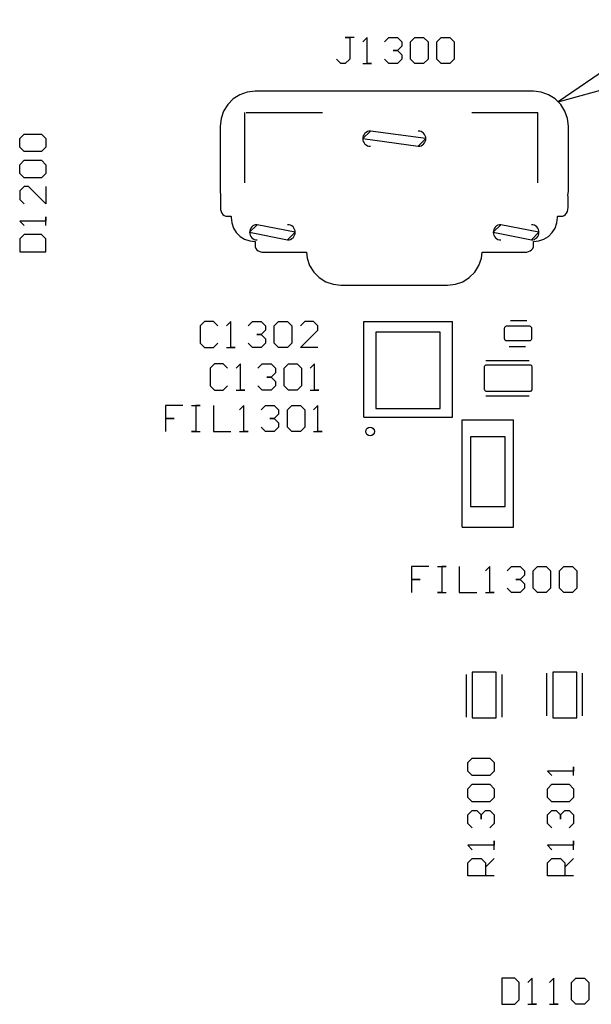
# Model space of a CAD drawing. Header units: inches. Extents: x 0 to 420, y -297 to 0.
# Tile 32 of 41: x 207 to 220, y -96 to -73. Entities that reach past the tile are written whole.
import ezdxf

# ---------------------------------------------------------------- set-up
doc = ezdxf.new("R2010")
doc.units = ezdxf.units.IN
doc.header["$MEASUREMENT"] = 0

msp = doc.modelspace()

# ---------------------------------------------------------------- linework, layer by layer
at = {"color": 12, "true_color": 0xc00000}
for p, q in [((222.21, -73.447), (219.444, -75.329)), ((219.444, -75.329), (222.671, -74.446))]:
    msp.add_line(p, q, dxfattribs=at)
at = {"color": 18, "true_color": 0x000000}
for p, q in [((214.757, -73.853), (214.557, -73.853)), ((214.557, -73.853), (214.657, -73.853)), ((214.657, -73.853), (214.657, -74.353)), ((215.057, -73.853), (214.957, -73.953)), ((215.057, -74.453), (215.057, -73.853)), ((215.057, -73.853), (215.057, -73.853)), ((215.457, -73.953), (215.557, -73.853)), ((215.557, -73.853), (215.757, -73.853)), ((215.757, -73.853), (215.857, -73.953)), ((216.057, -73.953), (216.157, -73.853)), ((216.157, -73.853), (216.357, -73.853)), ((216.357, -73.853), (216.457, -73.953)), ((216.657, -73.953), (216.757, -73.853)), ((216.757, -73.853), (216.957, -73.853)), ((216.957, -73.853), (217.057, -73.953)), ((215.857, -74.053), (215.757, -74.153)), ((215.857, -73.953), (215.857, -74.053)), ((215.857, -74.053), (215.857, -74.053)), ((215.857, -74.053), (215.857, -74.053)), ((215.857, -74.053), (215.857, -74.053)), ((216.057, -74.353), (216.057, -73.953)), ((216.457, -73.953), (216.457, -74.353)), ((216.657, -74.353), (216.657, -73.953)), ((217.057, -73.953), (217.057, -74.353)), ((214.457, -74.453), (214.357, -74.353)), ((214.657, -74.353), (214.557, -74.453)), ((215.557, -74.453), (215.457, -74.353)), ((215.757, -74.153), (215.657, -74.153)), ((215.657, -74.153), (215.757, -74.153)), ((215.757, -74.153), (215.857, -74.253)), ((215.857, -74.353), (215.757, -74.453)), ((215.857, -74.253), (215.857, -74.353)), ((216.157, -74.453), (216.057, -74.353)), ((216.457, -74.353), (216.357, -74.453)), ((216.757, -74.453), (216.657, -74.353)), ((217.057, -74.353), (216.957, -74.453)), ((214.557, -74.453), (214.457, -74.453)), ((214.957, -74.453), (215.157, -74.453)), ((215.157, -74.453), (215.057, -74.453)), ((215.757, -74.453), (215.557, -74.453)), ((216.357, -74.453), (216.157, -74.453)), ((216.957, -74.453), (216.757, -74.453)), ((211.983, -75.266), (211.857, -75.392)), ((212.135, -75.17), (211.983, -75.266)), ((212.304, -75.111), (212.135, -75.17)), ((212.482, -75.091), (212.304, -75.111)), ((218.882, -75.091), (212.482, -75.091)), ((219.06, -75.111), (218.882, -75.091)), ((219.229, -75.17), (219.06, -75.111)), ((219.381, -75.266), (219.229, -75.17)), ((219.507, -75.392), (219.381, -75.266)), ((211.857, -75.392), (211.761, -75.544)), ((219.603, -75.544), (219.507, -75.392)), ((211.702, -75.713), (211.682, -75.891)), ((211.761, -75.544), (211.702, -75.713)), ((212.251, -77.189), (212.251, -75.578)), ((212.282, -75.578), (214.031, -75.578)), ((217.46, -75.578), (218.982, -75.578)), ((218.982, -77.189), (218.982, -75.578)), ((219.662, -75.713), (219.603, -75.544)), ((219.682, -75.891), (219.662, -75.713)), ((211.682, -75.891), (211.682, -77.391)), ((219.682, -77.391), (219.682, -75.891)), ((207.075, -76.175), (207.175, -76.075)), ((207.175, -76.075), (207.575, -76.075)), ((207.575, -76.075), (207.675, -76.175)), ((215.132, -76.003), (214.957, -76.178)), ((216.407, -76.178), (215.132, -76.003)), ((207.075, -76.375), (207.075, -76.175)), ((207.175, -76.475), (207.075, -76.375)), ((207.675, -76.375), (207.575, -76.475)), ((207.675, -76.175), (207.675, -76.375)), ((214.957, -76.178), (216.232, -76.353)), ((216.232, -76.353), (216.407, -76.178)), ((207.575, -76.475), (207.175, -76.475)), ((207.075, -76.775), (207.175, -76.675)), ((207.075, -76.975), (207.075, -76.775)), ((207.175, -76.675), (207.575, -76.675)), ((207.575, -76.675), (207.675, -76.775)), ((207.675, -76.775), (207.675, -76.975)), ((207.175, -77.075), (207.075, -76.975)), ((207.575, -77.075), (207.175, -77.075)), ((207.675, -76.975), (207.575, -77.075)), ((207.175, -77.275), (207.075, -77.375)), ((207.275, -77.275), (207.175, -77.275)), ((207.675, -77.675), (207.275, -77.275)), ((207.675, -77.275), (207.675, -77.675)), ((207.075, -77.375), (207.075, -77.575)), ((211.682, -77.391), (211.691, -77.472)), ((211.691, -77.472), (211.688, -77.511)), ((211.688, -77.511), (211.688, -77.761)), ((219.673, -77.472), (219.682, -77.391)), ((219.676, -77.511), (219.673, -77.472)), ((219.676, -77.761), (219.676, -77.511)), ((207.075, -77.575), (207.175, -77.675)), ((207.675, -78.175), (207.675, -77.975)), ((207.675, -77.975), (207.675, -78.075)), ((211.688, -77.761), (211.692, -77.806)), ((211.692, -77.806), (211.703, -77.848)), ((211.703, -77.848), (211.722, -77.886)), ((211.722, -77.886), (211.746, -77.917)), ((211.746, -77.917), (211.776, -77.941)), ((211.776, -77.941), (211.809, -77.956)), ((211.809, -77.956), (211.843, -77.961)), ((211.843, -77.961), (211.928, -77.961)), ((211.928, -77.961), (211.932, -77.965)), ((211.932, -77.965), (211.932, -77.991)), ((219.432, -77.965), (219.436, -77.961)), ((219.432, -77.991), (219.432, -77.965)), ((219.436, -77.961), (219.521, -77.961)), ((219.521, -77.961), (219.555, -77.956)), ((219.555, -77.956), (219.588, -77.941)), ((219.588, -77.941), (219.618, -77.917)), ((219.618, -77.917), (219.642, -77.886)), ((219.642, -77.886), (219.661, -77.848)), ((219.661, -77.848), (219.672, -77.806)), ((219.672, -77.806), (219.676, -77.761)), ((207.675, -78.075), (207.075, -78.075)), ((207.075, -78.075), (207.075, -78.075)), ((207.075, -78.075), (207.175, -78.175)), ((211.932, -77.991), (211.946, -78.113)), ((211.946, -78.113), (211.986, -78.23)), ((212.532, -78.153), (212.357, -78.328)), ((213.407, -78.328), (212.532, -78.153)), ((218.132, -78.153), (217.957, -78.328)), ((219.007, -78.328), (218.132, -78.153)), ((219.378, -78.23), (219.418, -78.113)), ((219.418, -78.113), (219.432, -77.991)), ((207.175, -78.375), (207.075, -78.475)), ((207.575, -78.375), (207.175, -78.375)), ((207.675, -78.475), (207.575, -78.375)), ((211.986, -78.23), (212.052, -78.334)), ((212.052, -78.334), (212.139, -78.421)), ((212.139, -78.421), (212.243, -78.487)), ((212.357, -78.328), (213.232, -78.503)), ((213.232, -78.503), (213.407, -78.328)), ((217.957, -78.328), (218.832, -78.503)), ((218.832, -78.503), (219.007, -78.328)), ((219.121, -78.487), (219.225, -78.421)), ((219.225, -78.421), (219.312, -78.334)), ((219.312, -78.334), (219.378, -78.23)), ((207.075, -78.475), (207.075, -78.775)), ((207.675, -78.775), (207.675, -78.475)), ((212.243, -78.487), (212.36, -78.527)), ((212.36, -78.527), (212.482, -78.541)), ((212.482, -78.541), (212.482, -78.63)), ((212.482, -78.63), (212.487, -78.664)), ((218.877, -78.664), (218.882, -78.63)), ((218.882, -78.541), (219.004, -78.527)), ((218.882, -78.63), (218.882, -78.541)), ((219.004, -78.527), (219.121, -78.487)), ((207.075, -78.775), (207.675, -78.775)), ((212.487, -78.664), (212.502, -78.697)), ((212.502, -78.697), (212.526, -78.727)), ((212.526, -78.727), (212.557, -78.751)), ((212.557, -78.751), (212.595, -78.77)), ((212.595, -78.77), (212.637, -78.781)), ((212.637, -78.781), (212.682, -78.785)), ((212.682, -78.785), (213.662, -78.785)), ((213.662, -78.785), (213.677, -78.919)), ((217.687, -78.919), (217.702, -78.785)), ((217.702, -78.785), (218.682, -78.785)), ((218.682, -78.785), (218.727, -78.781)), ((218.727, -78.781), (218.769, -78.77)), ((218.769, -78.77), (218.807, -78.751)), ((218.807, -78.751), (218.838, -78.727)), ((218.838, -78.727), (218.862, -78.697)), ((218.862, -78.697), (218.877, -78.664)), ((213.677, -78.919), (213.736, -79.088)), ((213.736, -79.088), (213.832, -79.24)), ((217.532, -79.24), (217.628, -79.088)), ((217.628, -79.088), (217.687, -78.919)), ((213.832, -79.24), (213.958, -79.366)), ((217.406, -79.366), (217.532, -79.24)), ((213.958, -79.366), (214.11, -79.462)), ((214.11, -79.462), (214.279, -79.521)), ((214.279, -79.521), (214.457, -79.541)), ((214.457, -79.541), (216.907, -79.541)), ((216.907, -79.541), (217.085, -79.521)), ((217.085, -79.521), (217.254, -79.462)), ((217.254, -79.462), (217.406, -79.366)), ((211.325, -80.375), (211.225, -80.475)), ((211.525, -80.375), (211.325, -80.375)), ((211.625, -80.475), (211.525, -80.375)), ((211.925, -80.375), (211.825, -80.475)), ((211.925, -80.975), (211.925, -80.375)), ((211.925, -80.375), (211.925, -80.375)), ((212.325, -80.475), (212.425, -80.375)), ((212.425, -80.375), (212.625, -80.375)), ((212.625, -80.375), (212.725, -80.475)), ((212.925, -80.475), (213.025, -80.375)), ((213.025, -80.375), (213.225, -80.375)), ((213.225, -80.375), (213.325, -80.475)), ((213.625, -80.375), (213.525, -80.475)), ((213.825, -80.375), (213.625, -80.375)), ((213.925, -80.475), (213.825, -80.375)), ((214.984, -82.575), (214.984, -80.375)), ((214.984, -80.375), (217.016, -80.375)), ((217.016, -82.575), (217.016, -80.375)), ((218.35, -80.35), (218.725, -80.35)), ((211.225, -80.475), (211.225, -80.875)), ((212.625, -80.675), (212.525, -80.675)), ((212.525, -80.675), (212.625, -80.675)), ((212.725, -80.575), (212.625, -80.675)), ((212.625, -80.675), (212.725, -80.775)), ((212.725, -80.475), (212.725, -80.575)), ((212.725, -80.575), (212.725, -80.575)), ((212.725, -80.575), (212.725, -80.575)), ((212.725, -80.575), (212.725, -80.575)), ((212.925, -80.875), (212.925, -80.475)), ((213.325, -80.475), (213.325, -80.875)), ((213.525, -80.975), (213.925, -80.575)), ((213.925, -80.575), (213.925, -80.475)), ((215.26, -80.623), (215.26, -82.373)), ((216.74, -80.623), (215.26, -80.623)), ((216.74, -82.373), (216.74, -80.623)), ((218.211, -80.524), (218.21, -80.535)), ((218.21, -80.535), (218.21, -80.765)), ((218.215, -80.513), (218.211, -80.524)), ((218.221, -80.504), (218.215, -80.513)), ((218.229, -80.496), (218.221, -80.504)), ((218.238, -80.49), (218.229, -80.496)), ((218.249, -80.486), (218.238, -80.49)), ((218.26, -80.486), (218.249, -80.486)), ((218.31, -80.485), (218.26, -80.485)), ((218.26, -80.485), (218.26, -80.486)), ((218.74, -80.485), (218.31, -80.485)), ((218.79, -80.485), (218.74, -80.485)), ((218.801, -80.486), (218.79, -80.485)), ((218.812, -80.49), (218.801, -80.486)), ((218.821, -80.496), (218.812, -80.49)), ((218.829, -80.504), (218.821, -80.496)), ((218.835, -80.513), (218.829, -80.504)), ((218.839, -80.524), (218.835, -80.513)), ((218.84, -80.535), (218.839, -80.524)), ((218.84, -80.765), (218.84, -80.535)), ((211.225, -80.875), (211.325, -80.975)), ((211.525, -80.975), (211.625, -80.875)), ((212.425, -80.975), (212.325, -80.875)), ((212.725, -80.875), (212.625, -80.975)), ((212.725, -80.775), (212.725, -80.875)), ((213.025, -80.975), (212.925, -80.875)), ((213.325, -80.875), (213.225, -80.975)), ((218.21, -80.765), (218.211, -80.776)), ((218.211, -80.776), (218.215, -80.787)), ((218.215, -80.787), (218.221, -80.796)), ((218.221, -80.796), (218.229, -80.804)), ((218.229, -80.804), (218.238, -80.81)), ((218.238, -80.81), (218.249, -80.814)), ((218.249, -80.814), (218.26, -80.814)), ((218.26, -80.814), (218.26, -80.815)), ((218.26, -80.815), (218.31, -80.815)), ((218.31, -80.815), (218.74, -80.815)), ((218.74, -80.815), (218.79, -80.815)), ((218.79, -80.815), (218.801, -80.814)), ((218.801, -80.814), (218.812, -80.81)), ((218.812, -80.81), (218.821, -80.804)), ((218.821, -80.804), (218.829, -80.796)), ((218.829, -80.796), (218.835, -80.787)), ((218.835, -80.787), (218.839, -80.776)), ((218.839, -80.776), (218.84, -80.765)), ((211.325, -80.975), (211.525, -80.975)), ((211.825, -80.975), (212.025, -80.975)), ((212.025, -80.975), (211.925, -80.975)), ((212.625, -80.975), (212.425, -80.975)), ((213.225, -80.975), (213.025, -80.975)), ((213.925, -80.975), (213.525, -80.975)), ((218.325, -80.95), (218.7, -80.95)), ((211.55, -81.35), (211.45, -81.45)), ((211.75, -81.35), (211.55, -81.35)), ((211.85, -81.45), (211.75, -81.35)), ((212.15, -81.35), (212.05, -81.45)), ((212.15, -81.95), (212.15, -81.35)), ((212.15, -81.35), (212.15, -81.35)), ((212.55, -81.45), (212.65, -81.35)), ((212.65, -81.35), (212.85, -81.35)), ((212.85, -81.35), (212.95, -81.45)), ((213.15, -81.45), (213.25, -81.35)), ((213.25, -81.35), (213.45, -81.35)), ((213.45, -81.35), (213.55, -81.45)), ((213.85, -81.35), (213.75, -81.45)), ((213.85, -81.95), (213.85, -81.35)), ((213.85, -81.35), (213.85, -81.35)), ((217.783, -81.269), (218.783, -81.269)), ((211.45, -81.45), (211.45, -81.85)), ((212.95, -81.55), (212.85, -81.65)), ((212.95, -81.45), (212.95, -81.55)), ((212.95, -81.55), (212.95, -81.55)), ((212.95, -81.55), (212.95, -81.55)), ((212.95, -81.55), (212.95, -81.55)), ((213.15, -81.85), (213.15, -81.45)), ((213.55, -81.45), (213.55, -81.85)), ((217.751, -81.414), (217.75, -81.425)), ((217.75, -81.425), (217.75, -81.925)), ((217.755, -81.403), (217.751, -81.414)), ((217.761, -81.394), (217.755, -81.403)), ((217.769, -81.386), (217.761, -81.394)), ((217.778, -81.38), (217.769, -81.386)), ((217.789, -81.376), (217.778, -81.38)), ((217.8, -81.375), (217.789, -81.376)), ((217.85, -81.375), (217.8, -81.375)), ((218.75, -81.375), (217.85, -81.375)), ((218.8, -81.375), (218.75, -81.375)), ((218.8, -81.376), (218.8, -81.375)), ((218.811, -81.376), (218.8, -81.376)), ((218.822, -81.38), (218.811, -81.376)), ((218.831, -81.386), (218.822, -81.38)), ((218.839, -81.394), (218.831, -81.386)), ((218.845, -81.403), (218.839, -81.394)), ((218.849, -81.414), (218.845, -81.403)), ((218.85, -81.425), (218.849, -81.414)), ((218.85, -81.925), (218.85, -81.425)), ((212.85, -81.65), (212.75, -81.65)), ((212.75, -81.65), (212.85, -81.65)), ((212.85, -81.65), (212.95, -81.75)), ((212.95, -81.75), (212.95, -81.85)), ((211.45, -81.85), (211.55, -81.95)), ((211.55, -81.95), (211.75, -81.95)), ((211.75, -81.95), (211.85, -81.85)), ((212.05, -81.95), (212.25, -81.95)), ((212.25, -81.95), (212.15, -81.95)), ((212.65, -81.95), (212.55, -81.85)), ((212.85, -81.95), (212.65, -81.95)), ((212.95, -81.85), (212.85, -81.95)), ((213.25, -81.95), (213.15, -81.85)), ((213.45, -81.95), (213.25, -81.95)), ((213.55, -81.85), (213.45, -81.95)), ((213.75, -81.95), (213.95, -81.95)), ((213.95, -81.95), (213.85, -81.95)), ((217.75, -81.925), (217.751, -81.936)), ((217.751, -81.936), (217.755, -81.947)), ((217.755, -81.947), (217.761, -81.956)), ((217.761, -81.956), (217.769, -81.964)), ((217.769, -81.964), (217.778, -81.97)), ((217.778, -81.97), (217.789, -81.974)), ((217.789, -81.974), (217.8, -81.975)), ((217.8, -81.975), (217.85, -81.975)), ((217.85, -81.975), (218.75, -81.975)), ((218.75, -81.975), (218.8, -81.975)), ((218.8, -81.975), (218.8, -81.974)), ((218.8, -81.974), (218.811, -81.974)), ((218.811, -81.974), (218.822, -81.97)), ((218.822, -81.97), (218.831, -81.964)), ((218.831, -81.964), (218.839, -81.956)), ((218.839, -81.956), (218.845, -81.947)), ((218.845, -81.947), (218.849, -81.936)), ((218.849, -81.936), (218.85, -81.925)), ((217.783, -82.081), (218.783, -82.081)), ((210.825, -82.3), (210.426, -82.3)), ((210.426, -82.3), (210.426, -82.6)), ((211.025, -82.3), (211.225, -82.3)), ((211.225, -82.3), (211.125, -82.3)), ((211.125, -82.3), (211.125, -82.9)), ((211.525, -82.3), (211.525, -82.9)), ((212.225, -82.3), (212.125, -82.4)), ((212.225, -82.9), (212.225, -82.3)), ((212.225, -82.3), (212.225, -82.3)), ((212.625, -82.4), (212.725, -82.3)), ((212.725, -82.3), (212.925, -82.3)), ((212.925, -82.3), (213.025, -82.4)), ((213.025, -82.5), (212.925, -82.6)), ((213.025, -82.4), (213.025, -82.5)), ((213.025, -82.5), (213.025, -82.5)), ((213.025, -82.5), (213.025, -82.5)), ((213.025, -82.5), (213.025, -82.5)), ((213.225, -82.4), (213.325, -82.3)), ((213.225, -82.8), (213.225, -82.4)), ((213.325, -82.3), (213.525, -82.3)), ((213.525, -82.3), (213.625, -82.4)), ((213.625, -82.4), (213.625, -82.8)), ((213.924, -82.3), (213.824, -82.4)), ((213.924, -82.9), (213.924, -82.3)), ((213.924, -82.3), (213.924, -82.3)), ((215.26, -82.373), (216.74, -82.373)), ((210.426, -82.6), (210.626, -82.6)), ((210.626, -82.6), (210.426, -82.6)), ((210.426, -82.6), (210.426, -82.9)), ((212.925, -82.6), (212.825, -82.6)), ((212.825, -82.6), (212.925, -82.6)), ((212.925, -82.6), (213.025, -82.7)), ((213.025, -82.7), (213.025, -82.8)), ((214.984, -82.575), (217.016, -82.575)), ((217.241, -85.095), (217.241, -82.631)), ((217.241, -82.631), (218.422, -82.631)), ((218.422, -85.095), (218.422, -82.631)), ((211.125, -82.9), (211.025, -82.9)), ((211.025, -82.9), (211.225, -82.9)), ((211.525, -82.9), (211.925, -82.9)), ((212.125, -82.9), (212.325, -82.9)), ((212.325, -82.9), (212.225, -82.9)), ((212.725, -82.9), (212.625, -82.8)), ((212.925, -82.9), (212.725, -82.9)), ((213.025, -82.8), (212.925, -82.9)), ((213.325, -82.9), (213.225, -82.8)), ((213.525, -82.9), (213.325, -82.9)), ((213.625, -82.8), (213.525, -82.9)), ((213.824, -82.9), (214.024, -82.9)), ((214.024, -82.9), (213.924, -82.9)), ((218.231, -83.025), (217.431, -83.025)), ((217.431, -83.025), (217.431, -83.055)), ((217.431, -83.055), (217.431, -83.325)), ((218.231, -83.055), (218.231, -83.025)), ((218.231, -83.325), (218.231, -83.055)), ((217.431, -83.325), (217.436, -83.325)), ((217.436, -83.325), (217.436, -84.325)), ((218.226, -84.325), (218.226, -83.325)), ((218.226, -83.325), (218.231, -83.325)), ((217.436, -84.325), (217.431, -84.325)), ((217.431, -84.325), (217.431, -84.595)), ((218.231, -84.325), (218.226, -84.325)), ((218.231, -84.595), (218.231, -84.325)), ((217.431, -84.595), (217.431, -84.625)), ((217.431, -84.625), (218.231, -84.625)), ((218.231, -84.625), (218.231, -84.595)), ((217.241, -85.095), (218.422, -85.095)), ((216.475, -86), (216.076, -86)), ((216.076, -86), (216.076, -86.3)), ((216.675, -86), (216.875, -86)), ((216.875, -86), (216.775, -86)), ((216.775, -86), (216.775, -86.6)), ((217.175, -86), (217.175, -86.6)), ((217.875, -86), (217.775, -86.1)), ((217.875, -86.6), (217.875, -86)), ((217.875, -86), (217.875, -86)), ((218.275, -86.1), (218.375, -86)), ((218.375, -86), (218.575, -86)), ((218.575, -86), (218.675, -86.1)), ((218.675, -86.1), (218.675, -86.2)), ((218.875, -86.1), (218.975, -86)), ((218.875, -86.5), (218.875, -86.1)), ((218.975, -86), (219.175, -86)), ((219.175, -86), (219.275, -86.1)), ((219.275, -86.1), (219.275, -86.5)), ((219.475, -86.1), (219.574, -86)), ((219.475, -86.5), (219.475, -86.1)), ((219.574, -86), (219.774, -86)), ((219.774, -86), (219.874, -86.1)), ((219.874, -86.1), (219.874, -86.5)), ((216.076, -86.3), (216.276, -86.3)), ((216.276, -86.3), (216.076, -86.3)), ((216.076, -86.3), (216.076, -86.6)), ((218.575, -86.3), (218.475, -86.3)), ((218.475, -86.3), (218.575, -86.3)), ((218.675, -86.2), (218.575, -86.3)), ((218.575, -86.3), (218.675, -86.4)), ((218.675, -86.2), (218.675, -86.2)), ((218.675, -86.2), (218.675, -86.2)), ((218.675, -86.2), (218.675, -86.2)), ((218.375, -86.6), (218.275, -86.5)), ((218.675, -86.5), (218.575, -86.6)), ((218.675, -86.4), (218.675, -86.5)), ((218.975, -86.6), (218.875, -86.5)), ((219.275, -86.5), (219.175, -86.6)), ((219.574, -86.6), (219.475, -86.5)), ((219.874, -86.5), (219.774, -86.6)), ((216.775, -86.6), (216.675, -86.6)), ((216.675, -86.6), (216.875, -86.6)), ((217.175, -86.6), (217.575, -86.6)), ((217.775, -86.6), (217.975, -86.6)), ((217.975, -86.6), (217.875, -86.6)), ((218.575, -86.6), (218.375, -86.6)), ((219.175, -86.6), (218.975, -86.6)), ((219.774, -86.6), (219.574, -86.6)), ((217.34, -89.455), (217.34, -88.475)), ((218.025, -88.425), (217.475, -88.425)), ((217.475, -88.425), (217.475, -88.575)), ((217.475, -88.575), (217.475, -89.325)), ((218.025, -88.575), (218.025, -88.425)), ((218.025, -89.325), (218.025, -88.575)), ((218.16, -89.455), (218.16, -88.475)), ((219.19, -89.425), (219.19, -88.445)), ((219.875, -88.425), (219.325, -88.425)), ((219.325, -88.425), (219.325, -88.575)), ((219.325, -88.575), (219.325, -89.325)), ((219.875, -88.575), (219.875, -88.425)), ((219.875, -89.325), (219.875, -88.575)), ((220.01, -89.425), (220.01, -88.445)), ((217.475, -89.325), (217.475, -89.475)), ((217.475, -89.475), (218.025, -89.475)), ((218.025, -89.475), (218.025, -89.325)), ((219.325, -89.325), (219.325, -89.475)), ((219.325, -89.475), (219.875, -89.475)), ((219.875, -89.475), (219.875, -89.325)), ((217.375, -90.5), (217.475, -90.4)), ((217.475, -90.4), (217.875, -90.4)), ((217.875, -90.4), (217.975, -90.5)), ((217.375, -90.7), (217.375, -90.5)), ((217.975, -90.5), (217.975, -90.7)), ((219.8, -90.8), (219.8, -90.6)), ((219.8, -90.6), (219.8, -90.7)), ((217.475, -90.8), (217.375, -90.7)), ((217.875, -90.8), (217.475, -90.8)), ((217.975, -90.7), (217.875, -90.8)), ((219.8, -90.7), (219.2, -90.7)), ((219.2, -90.7), (219.2, -90.7)), ((219.2, -90.7), (219.3, -90.8)), ((217.375, -91.1), (217.475, -91)), ((217.475, -91), (217.875, -91)), ((217.875, -91), (217.975, -91.1)), ((219.2, -91.1), (219.3, -91)), ((219.3, -91), (219.7, -91)), ((219.7, -91), (219.8, -91.1)), ((217.375, -91.3), (217.375, -91.1)), ((217.475, -91.4), (217.375, -91.3)), ((217.975, -91.3), (217.875, -91.4)), ((217.975, -91.1), (217.975, -91.3)), ((219.2, -91.3), (219.2, -91.1)), ((219.3, -91.4), (219.2, -91.3)), ((219.8, -91.3), (219.7, -91.4)), ((219.8, -91.1), (219.8, -91.3)), ((217.875, -91.4), (217.475, -91.4)), ((219.7, -91.4), (219.3, -91.4)), ((217.375, -91.7), (217.475, -91.6)), ((217.375, -91.9), (217.375, -91.7)), ((217.475, -91.6), (217.575, -91.6)), ((217.575, -91.6), (217.575, -91.6)), ((217.575, -91.6), (217.575, -91.6)), ((217.575, -91.6), (217.575, -91.6)), ((217.575, -91.6), (217.675, -91.7)), ((217.675, -91.7), (217.775, -91.6)), ((217.675, -91.7), (217.675, -91.8)), ((217.675, -91.8), (217.675, -91.7)), ((217.775, -91.6), (217.875, -91.6)), ((217.875, -91.6), (217.975, -91.7)), ((217.975, -91.7), (217.975, -91.9)), ((219.2, -91.7), (219.3, -91.6)), ((219.2, -91.9), (219.2, -91.7)), ((219.3, -91.6), (219.4, -91.6)), ((219.4, -91.6), (219.4, -91.6)), ((219.4, -91.6), (219.4, -91.6)), ((219.4, -91.6), (219.4, -91.6)), ((219.4, -91.6), (219.5, -91.7)), ((219.5, -91.7), (219.6, -91.6)), ((219.5, -91.7), (219.5, -91.8)), ((219.5, -91.8), (219.5, -91.7)), ((219.6, -91.6), (219.7, -91.6)), ((219.7, -91.6), (219.8, -91.7)), ((219.8, -91.7), (219.8, -91.9)), ((217.475, -92), (217.375, -91.9)), ((217.975, -91.9), (217.875, -92)), ((219.3, -92), (219.2, -91.9)), ((219.8, -91.9), (219.7, -92)), ((217.975, -92.4), (217.375, -92.4)), ((217.375, -92.4), (217.375, -92.4)), ((217.375, -92.4), (217.475, -92.5)), ((217.975, -92.5), (217.975, -92.3)), ((217.975, -92.3), (217.975, -92.4)), ((219.8, -92.4), (219.2, -92.4)), ((219.2, -92.4), (219.2, -92.4)), ((219.2, -92.4), (219.3, -92.5)), ((219.8, -92.5), (219.8, -92.3)), ((219.8, -92.3), (219.8, -92.4)), ((217.375, -92.8), (217.475, -92.7)), ((217.375, -93.1), (217.375, -92.8)), ((217.475, -92.7), (217.675, -92.7)), ((217.675, -92.7), (217.775, -92.8)), ((217.775, -92.9), (217.975, -92.7)), ((217.775, -92.8), (217.775, -93.1)), ((219.2, -92.8), (219.3, -92.7)), ((219.2, -93.1), (219.2, -92.8)), ((219.3, -92.7), (219.5, -92.7)), ((219.5, -92.7), (219.6, -92.8)), ((219.6, -92.9), (219.8, -92.7)), ((219.6, -92.8), (219.6, -93.1)), ((217.975, -93.1), (217.375, -93.1)), ((219.8, -93.1), (219.2, -93.1)), ((218.15, -95.45), (218.15, -96.05)), ((218.45, -95.45), (218.15, -95.45)), ((218.55, -95.55), (218.45, -95.45)), ((218.55, -95.95), (218.55, -95.55)), ((218.85, -95.45), (218.75, -95.55)), ((218.85, -96.05), (218.85, -95.45)), ((218.85, -95.45), (218.85, -95.45)), ((219.35, -95.45), (219.25, -95.55)), ((219.35, -96.05), (219.35, -95.45)), ((219.35, -95.45), (219.35, -95.45)), ((219.75, -95.55), (219.85, -95.45)), ((219.75, -95.95), (219.75, -95.55)), ((219.85, -95.45), (220.05, -95.45)), ((220.05, -95.45), (220.15, -95.55)), ((220.15, -95.55), (220.15, -95.95)), ((218.15, -96.05), (218.45, -96.05)), ((218.45, -96.05), (218.55, -95.95)), ((218.75, -96.05), (218.95, -96.05)), ((218.95, -96.05), (218.85, -96.05)), ((219.25, -96.05), (219.45, -96.05)), ((219.45, -96.05), (219.35, -96.05)), ((219.85, -96.05), (219.75, -95.95)), ((220.05, -96.05), (219.85, -96.05)), ((220.15, -95.95), (220.05, -96.05))]:
    msp.add_line(p, q, dxfattribs=at)
at = {"color": 7, "true_color": 0xffffff}
for p, q in [((211.983, -75.266), (211.857, -75.392)), ((212.135, -75.17), (211.983, -75.266)), ((212.304, -75.111), (212.135, -75.17)), ((212.482, -75.091), (212.304, -75.111)), ((218.882, -75.091), (212.482, -75.091)), ((219.06, -75.111), (218.882, -75.091)), ((219.229, -75.17), (219.06, -75.111)), ((219.381, -75.266), (219.229, -75.17)), ((219.507, -75.392), (219.381, -75.266)), ((211.857, -75.392), (211.761, -75.544)), ((219.603, -75.544), (219.507, -75.392)), ((211.702, -75.713), (211.682, -75.891)), ((211.761, -75.544), (211.702, -75.713)), ((219.662, -75.713), (219.603, -75.544)), ((219.682, -75.891), (219.662, -75.713)), ((211.682, -75.891), (211.682, -77.391)), ((219.682, -77.391), (219.682, -75.891)), ((211.682, -77.391), (211.691, -77.472)), ((211.691, -77.472), (211.688, -77.511)), ((211.688, -77.511), (211.688, -77.761)), ((219.673, -77.472), (219.682, -77.391)), ((219.676, -77.511), (219.673, -77.472)), ((219.676, -77.761), (219.676, -77.511)), ((211.688, -77.761), (211.692, -77.806)), ((211.692, -77.806), (211.703, -77.848)), ((211.703, -77.848), (211.722, -77.886)), ((211.722, -77.886), (211.746, -77.917)), ((211.746, -77.917), (211.776, -77.941)), ((211.776, -77.941), (211.809, -77.956)), ((211.809, -77.956), (211.843, -77.961)), ((211.843, -77.961), (211.928, -77.961)), ((211.928, -77.961), (211.932, -77.965)), ((211.932, -77.965), (211.932, -77.991)), ((219.432, -77.965), (219.436, -77.961)), ((219.432, -77.991), (219.432, -77.965)), ((219.436, -77.961), (219.521, -77.961)), ((219.521, -77.961), (219.555, -77.956)), ((219.555, -77.956), (219.588, -77.941)), ((219.588, -77.941), (219.618, -77.917)), ((219.618, -77.917), (219.642, -77.886)), ((219.642, -77.886), (219.661, -77.848)), ((219.661, -77.848), (219.672, -77.806)), ((219.672, -77.806), (219.676, -77.761)), ((211.932, -77.991), (211.946, -78.113)), ((211.946, -78.113), (211.986, -78.23)), ((219.378, -78.23), (219.418, -78.113)), ((219.418, -78.113), (219.432, -77.991)), ((211.986, -78.23), (212.052, -78.334)), ((212.052, -78.334), (212.139, -78.421)), ((212.139, -78.421), (212.243, -78.487)), ((219.121, -78.487), (219.225, -78.421)), ((219.225, -78.421), (219.312, -78.334)), ((219.312, -78.334), (219.378, -78.23)), ((212.243, -78.487), (212.36, -78.527)), ((212.36, -78.527), (212.482, -78.541)), ((212.482, -78.541), (212.482, -78.63)), ((212.482, -78.63), (212.487, -78.664)), ((218.877, -78.664), (218.882, -78.63)), ((218.882, -78.541), (219.004, -78.527)), ((218.882, -78.63), (218.882, -78.541)), ((219.004, -78.527), (219.121, -78.487)), ((212.487, -78.664), (212.502, -78.697)), ((212.502, -78.697), (212.526, -78.727)), ((212.526, -78.727), (212.557, -78.751)), ((212.557, -78.751), (212.595, -78.77)), ((212.595, -78.77), (212.637, -78.781)), ((212.637, -78.781), (212.682, -78.785)), ((212.682, -78.785), (213.662, -78.785)), ((213.662, -78.785), (213.677, -78.919)), ((217.687, -78.919), (217.702, -78.785)), ((217.702, -78.785), (218.682, -78.785)), ((218.682, -78.785), (218.727, -78.781)), ((218.727, -78.781), (218.769, -78.77)), ((218.769, -78.77), (218.807, -78.751)), ((218.807, -78.751), (218.838, -78.727)), ((218.838, -78.727), (218.862, -78.697)), ((218.862, -78.697), (218.877, -78.664)), ((213.677, -78.919), (213.736, -79.088)), ((213.736, -79.088), (213.832, -79.24)), ((217.532, -79.24), (217.628, -79.088)), ((217.628, -79.088), (217.687, -78.919)), ((213.832, -79.24), (213.958, -79.366)), ((217.406, -79.366), (217.532, -79.24)), ((213.958, -79.366), (214.11, -79.462)), ((214.11, -79.462), (214.279, -79.521)), ((214.279, -79.521), (214.457, -79.541)), ((214.457, -79.541), (216.907, -79.541)), ((216.907, -79.541), (217.085, -79.521)), ((217.085, -79.521), (217.254, -79.462)), ((217.254, -79.462), (217.406, -79.366)), ((215.26, -80.623), (215.26, -82.373)), ((216.74, -80.623), (215.26, -80.623)), ((216.74, -82.373), (216.74, -80.623)), ((218.211, -80.524), (218.21, -80.535)), ((218.21, -80.535), (218.21, -80.765)), ((218.215, -80.513), (218.211, -80.524)), ((218.221, -80.504), (218.215, -80.513)), ((218.229, -80.496), (218.221, -80.504)), ((218.238, -80.49), (218.229, -80.496)), ((218.249, -80.486), (218.238, -80.49)), ((218.26, -80.486), (218.249, -80.486)), ((218.31, -80.485), (218.26, -80.485)), ((218.26, -80.485), (218.26, -80.486)), ((218.74, -80.485), (218.31, -80.485)), ((218.79, -80.485), (218.74, -80.485)), ((218.801, -80.486), (218.79, -80.485)), ((218.812, -80.49), (218.801, -80.486)), ((218.821, -80.496), (218.812, -80.49)), ((218.829, -80.504), (218.821, -80.496)), ((218.835, -80.513), (218.829, -80.504)), ((218.839, -80.524), (218.835, -80.513)), ((218.84, -80.535), (218.839, -80.524)), ((218.84, -80.765), (218.84, -80.535)), ((218.21, -80.765), (218.211, -80.776)), ((218.211, -80.776), (218.215, -80.787)), ((218.215, -80.787), (218.221, -80.796)), ((218.221, -80.796), (218.229, -80.804)), ((218.229, -80.804), (218.238, -80.81)), ((218.238, -80.81), (218.249, -80.814)), ((218.249, -80.814), (218.26, -80.814)), ((218.26, -80.814), (218.26, -80.815)), ((218.26, -80.815), (218.31, -80.815)), ((218.31, -80.815), (218.74, -80.815)), ((218.74, -80.815), (218.79, -80.815)), ((218.79, -80.815), (218.801, -80.814)), ((218.801, -80.814), (218.812, -80.81)), ((218.812, -80.81), (218.821, -80.804)), ((218.821, -80.804), (218.829, -80.796)), ((218.829, -80.796), (218.835, -80.787)), ((218.835, -80.787), (218.839, -80.776)), ((218.839, -80.776), (218.84, -80.765)), ((217.751, -81.414), (217.75, -81.425)), ((217.75, -81.425), (217.75, -81.925)), ((217.755, -81.403), (217.751, -81.414)), ((217.761, -81.394), (217.755, -81.403)), ((217.769, -81.386), (217.761, -81.394)), ((217.778, -81.38), (217.769, -81.386)), ((217.789, -81.376), (217.778, -81.38)), ((217.8, -81.375), (217.789, -81.376)), ((217.85, -81.375), (217.8, -81.375)), ((218.75, -81.375), (217.85, -81.375)), ((218.8, -81.375), (218.75, -81.375)), ((218.8, -81.376), (218.8, -81.375)), ((218.811, -81.376), (218.8, -81.376)), ((218.822, -81.38), (218.811, -81.376)), ((218.831, -81.386), (218.822, -81.38)), ((218.839, -81.394), (218.831, -81.386)), ((218.845, -81.403), (218.839, -81.394)), ((218.849, -81.414), (218.845, -81.403)), ((218.85, -81.425), (218.849, -81.414)), ((218.85, -81.925), (218.85, -81.425)), ((217.75, -81.925), (217.751, -81.936)), ((217.751, -81.936), (217.755, -81.947)), ((217.755, -81.947), (217.761, -81.956)), ((217.761, -81.956), (217.769, -81.964)), ((217.769, -81.964), (217.778, -81.97)), ((217.778, -81.97), (217.789, -81.974)), ((217.789, -81.974), (217.8, -81.975)), ((217.8, -81.975), (217.85, -81.975)), ((217.85, -81.975), (218.75, -81.975)), ((218.75, -81.975), (218.8, -81.975)), ((218.8, -81.975), (218.8, -81.974)), ((218.8, -81.974), (218.811, -81.974)), ((218.811, -81.974), (218.822, -81.97)), ((218.822, -81.97), (218.831, -81.964)), ((218.831, -81.964), (218.839, -81.956)), ((218.839, -81.956), (218.845, -81.947)), ((218.845, -81.947), (218.849, -81.936)), ((218.849, -81.936), (218.85, -81.925)), ((215.26, -82.373), (216.74, -82.373)), ((218.231, -83.025), (217.431, -83.025)), ((217.431, -83.025), (217.431, -83.055)), ((217.431, -83.055), (217.431, -83.325)), ((218.231, -83.055), (218.231, -83.025)), ((218.231, -83.325), (218.231, -83.055)), ((217.431, -83.325), (217.436, -83.325)), ((217.436, -83.325), (217.436, -84.325)), ((218.226, -84.325), (218.226, -83.325)), ((218.226, -83.325), (218.231, -83.325)), ((217.436, -84.325), (217.431, -84.325)), ((217.431, -84.325), (217.431, -84.595)), ((218.231, -84.325), (218.226, -84.325)), ((218.231, -84.595), (218.231, -84.325)), ((217.431, -84.595), (217.431, -84.625)), ((217.431, -84.625), (218.231, -84.625)), ((218.231, -84.625), (218.231, -84.595)), ((218.025, -88.425), (217.475, -88.425)), ((217.475, -88.425), (217.475, -88.575)), ((217.475, -88.575), (217.475, -89.325)), ((218.025, -88.575), (218.025, -88.425)), ((218.025, -89.325), (218.025, -88.575)), ((219.875, -88.425), (219.325, -88.425)), ((219.325, -88.425), (219.325, -88.575)), ((219.325, -88.575), (219.325, -89.325)), ((219.875, -88.575), (219.875, -88.425)), ((219.875, -89.325), (219.875, -88.575)), ((217.475, -89.325), (217.475, -89.475)), ((217.475, -89.475), (218.025, -89.475)), ((218.025, -89.475), (218.025, -89.325)), ((219.325, -89.325), (219.325, -89.475)), ((219.325, -89.475), (219.875, -89.475)), ((219.875, -89.475), (219.875, -89.325))]:
    msp.add_line(p, q, dxfattribs=at)
at = {"color": 18, "true_color": 0x000000}
for centre, start, end in [((215.132, -76.178), 90, 180), ((216.232, -76.178), 0, 90), ((215.132, -76.178), 180, 270), ((216.232, -76.178), 270, 360), ((212.532, -78.328), 90, 180), ((213.232, -78.328), 0, 90), ((218.132, -78.328), 90, 180), ((218.832, -78.328), 0, 90), ((212.532, -78.328), 180, 270), ((213.232, -78.328), 270, 360), ((218.132, -78.328), 180, 270), ((218.832, -78.328), 270, 360)]:
    msp.add_arc(centre, 0.175, start, end, dxfattribs=at)
msp.add_ellipse((215.125, -82.9), major_axis=(0, 0.1), ratio=1, dxfattribs=at)

doc.saveas('drawing.dxf')
